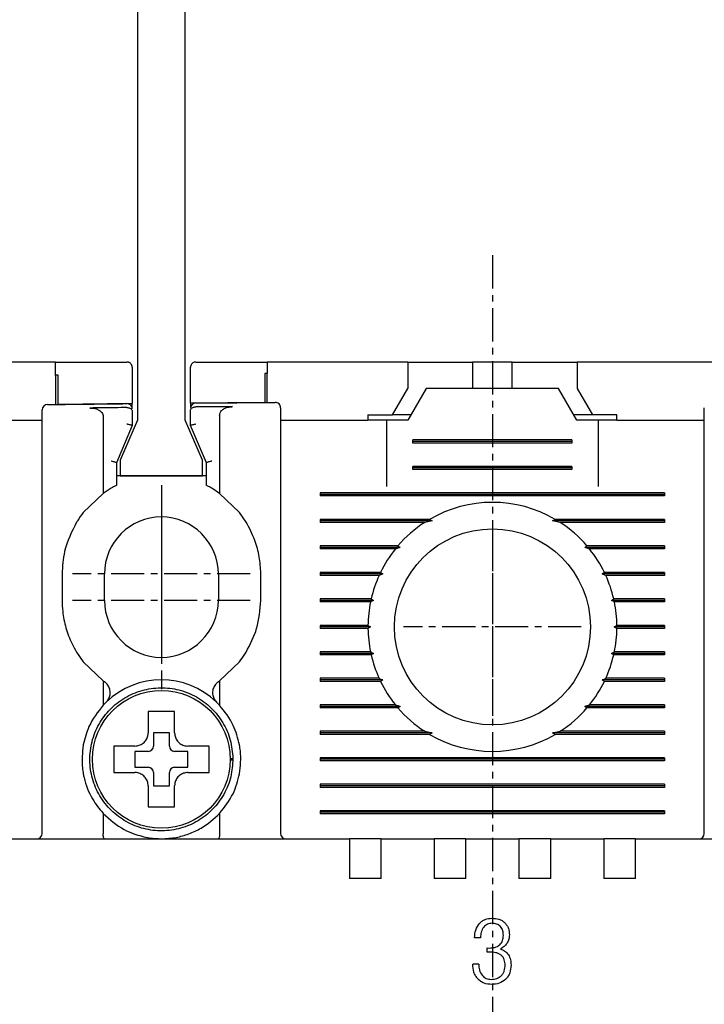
# Model space of a CAD drawing. Extents: x -28 to 1048, y -170 to 585.
# Tile 16 of 22: x 416 to 442, y 414 to 451. Entities that reach past the tile are written whole.
import ezdxf

# ---------------------------------------------------------------- set-up
doc = ezdxf.new("R2010")
doc.units = 0
doc.header["$MEASUREMENT"] = 0
doc.linetypes.add('CENTER', pattern=[2, 1.25, -0.25, 0.25, -0.25])
doc.layers.get('0').update_dxf_attribs({"linetype": 'CONTINUOUS'})
doc.layers.add('cen', color=1, linetype='CENTER')
doc.layers.add('di', color=3, linetype='CONTINUOUS')
doc.styles.add('KIM', font='ROMANS.shx', dxfattribs={"height": 5, "bigfont": 'GSG1.shx'})
doc.styles.get("Standard").update_dxf_attribs({"font": 'romans.shx', "height": 2, "bigfont": 'hgs.shx'})
doc.dimstyles.new('STANDARD$0', dxfattribs={"dimtxt": 5, "dimasz": 5, "dimexe": 1, "dimexo": 2, "dimgap": 2, "dimtad": 1, "dimdec": 4, "dimzin": 12, "dimdsep": 46, "dimtxsty": 'KIM', "dimcen": -1, "dimdle": 0.1, "dimadec": 0, "dimazin": 0, "dimtfac": 1, "dimtdec": 4, "dimtmove": 0, "dimatfit": 3, "dimfxl": 0, "dimtolj": 1, "dimtzin": 0, "dimarcsym": 0})

# ---------------------------------------------------------------- blocks, each defined once
blk = doc.blocks.new('*D186')
at = {"layer": 'di'}
for p, q in [((395.285, 438.009), (379.146, 438.009)), ((381.146, 435.209), (381.146, 342.309)), ((431.985, 339.509), (379.146, 339.509))]:
    blk.add_line(p, q, dxfattribs=at)
for points in [[(380.679, 435.209), (381.612, 435.209), (381.146, 438.009)], [(380.679, 342.309), (381.612, 342.309), (381.146, 339.509)]]:
    blk.add_solid(points, dxfattribs=at)
at = {"layer": 'di', "insert": (378.146, 389.109), "char_height": 2, "attachment_point": 5, "rotation": 90}
blk.add_mtext('\\A1;98.5', dxfattribs=at)
blk = doc.blocks.new('12323')
for p, q in [((3792.299, 1407.975), (3790.799, 1407.325)), ((3792.899, 1407.975), (3792.299, 1407.975)), ((3792.899, 1404.875), (3792.899, 1407.975)), ((3790.799, 1407.325), (3742.999, 1407.325)), ((3742.999, 1405.525), (3790.799, 1405.525)), ((3742.999, 1405.525), (3790.799, 1405.525)), ((3790.799, 1405.525), (3792.299, 1404.875)), ((3792.299, 1404.875), (3792.899, 1404.875))]:
    blk.add_line(p, q)
blk = doc.blocks.new('*D169')
at = {"layer": 'di'}
for p, q in [((417.785, 488.109), (379.146, 488.109)), ((381.146, 485.309), (381.146, 440.809)), ((395.285, 438.009), (379.146, 438.009))]:
    blk.add_line(p, q, dxfattribs=at)
for points in [[(380.679, 485.309), (381.612, 485.309), (381.146, 488.109)], [(380.679, 440.809), (381.612, 440.809), (381.146, 438.009)]]:
    blk.add_solid(points, dxfattribs=at)
at = {"layer": 'di', "insert": (378.146, 461.996), "char_height": 2, "attachment_point": 5, "rotation": 90}
blk.add_mtext('\\A1;48', dxfattribs=at)

msp = doc.modelspace()

# ---------------------------------------------------------------- linework, layer by layer
for p, q in [((417.485, 438.009), (412.185, 438.009)), ((417.485, 437.506), (417.485, 438.009)), ((425.485, 438.009), (425.485, 437.582)), ((430.785, 438.009), (425.485, 438.009)), ((430.785, 438.009), (430.785, 437.009)), ((430.785, 438.009), (432.735, 438.009)), ((432.735, 438.009), (433.235, 438.009)), ((433.235, 438.009), (433.235, 437.009)), ((434.735, 438.009), (433.235, 438.009)), ((434.735, 437.009), (434.735, 438.009)), ((434.735, 438.009), (435.235, 438.009)), ((435.235, 438.009), (437.185, 438.009)), ((437.185, 438.009), (437.185, 437.009)), ((442.485, 438.009), (437.185, 438.009)), ((420.385, 437.809), (420.385, 436.439)), ((422.585, 436.46), (422.585, 437.809)), ((425.385, 437.581), (425.385, 436.481)), ((425.485, 436.482), (425.485, 437.582)), ((417.485, 437.506), (417.485, 436.406)), ((417.585, 436.408), (417.585, 437.507)), ((430.207, 436.009), (430.785, 437.009)), ((431.485, 437.009), (430.792, 435.809)), ((436.485, 437.009), (431.485, 437.009)), ((437.177, 435.809), (436.485, 437.009)), ((437.185, 437.009), (437.762, 436.009)), ((420.385, 436.439), (417.585, 436.408)), ((420.385, 436.288), (420.385, 436.439)), ((425.385, 436.481), (422.585, 436.46)), ((422.585, 436.46), (422.585, 436.312)), ((420.185, 436.289), (420.183, 436.289)), ((420.385, 436.157), (420.385, 435.61)), ((422.585, 435.61), (422.585, 436.181)), ((422.785, 436.313), (422.783, 436.313)), ((413.685, 435.809), (416.985, 435.809)), ((419.285, 435.951), (419.285, 433.046)), ((423.685, 435.997), (423.685, 433.046)), ((425.985, 435.809), (429.285, 435.809)), ((429.285, 436.009), (429.285, 435.809)), ((429.285, 436.009), (430.207, 436.009)), ((429.985, 435.809), (429.285, 435.809)), ((429.985, 435.809), (429.985, 433.309)), ((430.792, 435.809), (429.985, 435.809)), ((430.907, 436.009), (430.207, 436.009)), ((437.762, 436.009), (437.062, 436.009)), ((437.985, 435.809), (437.177, 435.809)), ((438.685, 436.009), (437.762, 436.009)), ((437.985, 433.309), (437.985, 435.809)), ((438.685, 435.809), (437.985, 435.809)), ((438.685, 435.809), (438.685, 436.009)), ((438.685, 435.809), (441.985, 435.809)), ((416.985, 420.209), (416.985, 435.321)), ((420.385, 435.609), (419.785, 434.209)), ((420.385, 435.61), (420.385, 435.609)), ((422.585, 435.609), (422.585, 435.61)), ((423.185, 434.209), (422.585, 435.609)), ((425.985, 435.402), (425.985, 420.209)), ((441.985, 420.209), (441.985, 435.402)), ((430.985, 434.951), (430.985, 435.067)), ((436.985, 435.067), (430.985, 435.067)), ((436.985, 435.009), (430.985, 435.009)), ((436.985, 434.951), (430.985, 434.951)), ((436.985, 435.067), (436.985, 434.951)), ((419.785, 434.21), (419.785, 433.352)), ((419.785, 434.209), (419.785, 434.21)), ((423.185, 433.352), (423.185, 434.21)), ((423.185, 434.21), (423.185, 434.209)), ((430.985, 433.951), (430.985, 434.067)), ((436.985, 434.067), (430.985, 434.067)), ((436.985, 434.009), (430.985, 434.009)), ((436.985, 433.951), (430.985, 433.951)), ((436.985, 434.067), (436.985, 433.951)), ((423.185, 433.709), (419.785, 433.709)), ((419.585, 433.242), (419.285, 433.046)), ((423.685, 433.046), (423.385, 433.242)), ((419.285, 433.046), (418.535, 432.324)), ((424.435, 432.324), (423.685, 433.046)), ((427.485, 433.067), (427.485, 432.951)), ((440.485, 433.067), (427.485, 433.067)), ((440.485, 433.009), (427.485, 433.009)), ((440.485, 432.951), (427.485, 432.951)), ((440.485, 433.067), (440.485, 432.951)), ((424.685, 431.964), (424.435, 432.324)), ((431.613, 432.067), (427.485, 432.067)), ((427.485, 432.067), (427.485, 431.951)), ((431.713, 432.009), (427.485, 432.009)), ((431.713, 432.009), (431.426, 431.951)), ((431.613, 432.067), (431.713, 432.009)), ((436.256, 432.009), (436.356, 432.067)), ((436.544, 431.951), (436.256, 432.009)), ((440.485, 432.009), (436.256, 432.009)), ((440.485, 432.067), (436.356, 432.067)), ((440.485, 432.067), (440.485, 431.951)), ((431.426, 431.951), (427.485, 431.951)), ((440.485, 431.951), (436.544, 431.951)), ((430.415, 431.067), (427.485, 431.067)), ((427.485, 431.067), (427.485, 430.951)), ((430.497, 431.009), (427.485, 431.009)), ((430.319, 430.951), (427.485, 430.951)), ((440.485, 431.009), (437.472, 431.009)), ((440.485, 431.067), (437.554, 431.067)), ((440.485, 430.951), (437.65, 430.951)), ((440.485, 431.067), (440.485, 430.951)), ((431.585, 430.809), (431.585, 430.826)), ((436.384, 430.826), (436.385, 430.809)), ((417.735, 430.009), (417.735, 429.009)), ((419.335, 429.009), (419.335, 430.009)), ((423.635, 430.009), (423.635, 429.009)), ((425.235, 429.009), (425.235, 430.009)), ((429.759, 430.067), (427.485, 430.067)), ((427.485, 430.067), (427.485, 429.951)), ((429.842, 430.009), (427.485, 430.009)), ((429.705, 429.951), (427.485, 429.951)), ((440.485, 430.009), (438.127, 430.009)), ((440.485, 430.067), (438.21, 430.067)), ((440.485, 429.951), (438.264, 429.951)), ((440.485, 430.067), (440.485, 429.951)), ((429.405, 429.067), (427.485, 429.067)), ((427.485, 429.067), (427.485, 428.951)), ((429.495, 429.009), (427.485, 429.009)), ((429.495, 429.009), (429.38, 428.951)), ((429.405, 429.067), (429.495, 429.009)), ((438.475, 429.009), (438.564, 429.067)), ((440.485, 429.009), (438.475, 429.009)), ((438.589, 428.951), (438.475, 429.009)), ((440.485, 429.067), (438.564, 429.067)), ((440.485, 429.067), (440.485, 428.951)), ((429.38, 428.951), (427.485, 428.951)), ((440.485, 428.951), (438.589, 428.951)), ((429.285, 428.067), (427.485, 428.067)), ((427.485, 428.067), (427.485, 427.951)), ((429.385, 428.009), (427.485, 428.009)), ((429.285, 427.951), (427.485, 427.951)), ((429.285, 428.067), (429.385, 428.009)), ((429.385, 428.009), (429.285, 427.951)), ((438.585, 428.009), (438.684, 428.067)), ((438.684, 427.951), (438.585, 428.009)), ((440.485, 428.009), (438.585, 428.009)), ((440.485, 428.067), (438.684, 428.067)), ((440.485, 427.951), (438.684, 427.951)), ((440.485, 428.067), (440.485, 427.951)), ((418.285, 427.054), (418.535, 426.694)), ((429.38, 427.067), (427.485, 427.067)), ((427.485, 427.067), (427.485, 426.951)), ((429.495, 427.009), (427.485, 427.009)), ((429.405, 426.951), (427.485, 426.951)), ((429.38, 427.067), (429.495, 427.009)), ((429.495, 427.009), (429.405, 426.951)), ((438.475, 427.009), (438.589, 427.067)), ((440.485, 427.009), (438.475, 427.009)), ((438.564, 426.951), (438.475, 427.009)), ((440.485, 426.951), (438.564, 426.951)), ((440.485, 427.067), (438.589, 427.067)), ((440.485, 427.067), (440.485, 426.951)), ((418.535, 426.694), (419.285, 425.972)), ((423.685, 425.972), (424.435, 426.694)), ((429.705, 426.067), (427.485, 426.067)), ((427.485, 426.067), (427.485, 425.951)), ((440.485, 426.067), (438.264, 426.067)), ((440.485, 426.067), (440.485, 425.951)), ((419.285, 425.972), (419.285, 425.049)), ((419.285, 425.972), (419.337, 425.935)), ((423.632, 425.935), (423.685, 425.972)), ((423.685, 425.972), (423.685, 425.049)), ((429.842, 426.009), (427.485, 426.009)), ((429.759, 425.951), (427.485, 425.951)), ((440.485, 426.009), (438.127, 426.009)), ((440.485, 425.951), (438.21, 425.951)), ((419.399, 425.165), (419.285, 425.049)), ((423.685, 425.049), (423.57, 425.165)), ((430.319, 425.067), (427.485, 425.067)), ((427.485, 425.067), (427.485, 424.951)), ((430.497, 425.009), (427.485, 425.009)), ((430.415, 424.951), (427.485, 424.951)), ((431.584, 425.193), (431.585, 425.209)), ((436.385, 425.209), (436.385, 425.193)), ((440.485, 425.009), (437.472, 425.009)), ((440.485, 424.951), (437.554, 424.951)), ((440.485, 425.067), (437.65, 425.067)), ((440.485, 425.067), (440.485, 424.951)), ((421.785, 424.009), (421.185, 424.009)), ((421.185, 424.009), (421.185, 423.509)), ((421.785, 423.509), (421.785, 424.009)), ((431.426, 424.067), (427.485, 424.067)), ((427.485, 424.067), (427.485, 423.951)), ((431.713, 424.009), (427.485, 424.009)), ((431.613, 423.951), (427.485, 423.951)), ((431.426, 424.067), (431.713, 424.009)), ((431.713, 424.009), (431.613, 423.951)), ((436.256, 424.009), (436.544, 424.067)), ((436.356, 423.951), (436.256, 424.009)), ((440.485, 424.009), (436.256, 424.009)), ((440.485, 423.951), (436.356, 423.951)), ((440.485, 424.067), (436.544, 424.067)), ((440.485, 424.067), (440.485, 423.951)), ((419.915, 423.509), (419.685, 423.509)), ((420.985, 423.309), (420.485, 423.309)), ((420.485, 423.309), (420.485, 422.709)), ((422.485, 423.309), (421.985, 423.309)), ((422.485, 422.709), (422.485, 423.309)), ((427.485, 423.067), (427.485, 422.951)), ((440.485, 423.067), (427.485, 423.067)), ((440.485, 423.067), (440.485, 422.951)), ((420.485, 422.709), (420.985, 422.709)), ((421.985, 422.709), (422.485, 422.709)), ((424.084, 423.043), (424.185, 423.043)), ((424.185, 422.975), (424.084, 422.975)), ((424.185, 423.043), (424.185, 422.975)), ((440.485, 423.009), (427.485, 423.009)), ((440.485, 422.951), (427.485, 422.951)), ((421.185, 422.509), (421.185, 422.009)), ((421.785, 422.009), (421.785, 422.509)), ((421.185, 422.009), (421.785, 422.009)), ((427.485, 422.067), (427.485, 421.951)), ((440.485, 422.067), (427.485, 422.067)), ((440.485, 422.009), (427.485, 422.009)), ((440.485, 421.951), (427.485, 421.951)), ((440.485, 422.067), (440.485, 421.951)), ((420.985, 421.439), (420.985, 421.209)), ((419.285, 420.969), (419.285, 420.195)), ((423.685, 420.969), (423.685, 420.195)), ((427.485, 421.067), (427.485, 420.951)), ((440.485, 421.067), (427.485, 421.067)), ((440.485, 421.009), (427.485, 421.009)), ((440.485, 420.951), (427.485, 420.951)), ((440.485, 421.067), (440.485, 420.951)), ((419.285, 420.195), (419.285, 420.193)), ((423.684, 420.193), (423.685, 420.195)), ((414.385, 420.009), (428.585, 420.009)), ((428.585, 420.009), (428.585, 419.317)), ((429.785, 420.009), (428.585, 420.009)), ((429.785, 420.009), (431.785, 420.009)), ((429.785, 419.317), (429.785, 420.009)), ((431.785, 420.009), (431.785, 419.317)), ((432.985, 420.009), (431.785, 420.009)), ((432.985, 420.009), (434.985, 420.009)), ((432.985, 419.317), (432.985, 420.009)), ((434.985, 420.009), (434.985, 419.317)), ((436.185, 420.009), (434.985, 420.009)), ((436.185, 420.009), (438.185, 420.009)), ((436.185, 419.317), (436.185, 420.009)), ((438.185, 420.009), (438.185, 419.317)), ((439.385, 420.009), (438.185, 420.009)), ((439.385, 420.009), (453.585, 420.009)), ((439.385, 419.317), (439.385, 420.009)), ((428.585, 419.317), (428.585, 418.509)), ((429.785, 418.509), (429.785, 419.317)), ((431.785, 419.317), (431.785, 418.509)), ((432.985, 418.509), (432.985, 419.317)), ((434.985, 419.317), (434.985, 418.509)), ((436.185, 418.509), (436.185, 419.317)), ((438.185, 419.317), (438.185, 418.509)), ((439.385, 418.509), (439.385, 419.317)), ((429.785, 418.509), (428.585, 418.509)), ((432.985, 418.509), (431.785, 418.509)), ((436.185, 418.509), (434.985, 418.509)), ((439.385, 418.509), (438.185, 418.509)), ((433.533, 416.272), (433.309, 416.272)), ((433.79, 415.727), (433.79, 415.887)), ((433.79, 415.887), (433.873, 415.884)), ((433.894, 415.73), (433.79, 415.727)), ((433.469, 415.278), (433.245, 415.278))]:
    msp.add_line(p, q)
at = {"flags": 128}
for points in [[(425.485, 437.582), (425.472, 437.582), (425.46, 437.582), (425.447, 437.582), (425.435, 437.581), (425.422, 437.581), (425.41, 437.581), (425.397, 437.581), (425.385, 437.581)], [(417.585, 437.507), (417.572, 437.507), (417.56, 437.507), (417.547, 437.507), (417.535, 437.507), (417.522, 437.507), (417.51, 437.507), (417.497, 437.506), (417.485, 437.506)], [(430.415, 431.067), (430.457, 431.037), (430.497, 431.009)], [(437.472, 431.009), (437.512, 431.037), (437.554, 431.067)], [(429.759, 430.067), (429.825, 430.021), (429.842, 430.009)], [(438.21, 425.951), (438.144, 425.997), (438.127, 426.009)], [(430.497, 425.009), (430.457, 424.981), (430.415, 424.951)], [(437.554, 424.951), (437.512, 424.981), (437.472, 425.009)]]:
    msp.add_lwpolyline(points, dxfattribs=at)
for centre, radius in [((433.985, 428.009), 3.7), ((421.485, 423.009), 2.6)]:
    msp.add_circle(centre, radius)
for centre, radius, start, end in [((420.185, 436.237), 0.2, 0, 90.5967), ((422.785, 436.262), 0.2, 90.4843, 180), ((425.785, 436.284), 0.2, 0, 90.3546), ((417.185, 436.203), 0.2, 90.7265, 180), ((433.985, 428.009), 4.7, 59.6946, 120.3054), ((421.485, 430.009), 2.15, 0, 180), ((433.985, 428.009), 4.7, 122.9885, 139.4145), ((433.985, 428.009), 4.7, 40.5855, 57.0115), ((433.985, 428.009), 4.7, 141.2434, 154.0354), ((433.985, 428.009), 4.7, 25.9646, 38.7566), ((433.985, 428.009), 4.7, 155.591, 166.9942), ((433.985, 428.009), 4.7, 13.0058, 24.409), ((421.485, 429.009), 2.15, 180, 0), ((433.985, 428.009), 4.7, 168.4349, 179.2962), ((433.985, 428.009), 4.7, 0.7038, 11.5651), ((433.985, 428.009), 4.7, 180.7038, 191.5651), ((433.985, 428.009), 4.7, 348.4349, 359.2962), ((433.985, 428.009), 4.7, 193.0058, 204.409), ((433.985, 428.009), 4.7, 335.591, 346.9942), ((421.485, 423.009), 3, 45.9514, 134.0486), ((433.985, 428.009), 4.7, 205.9646, 218.7566), ((433.985, 428.009), 4.7, 321.2434, 334.0354), ((433.985, 428.009), 4.7, 220.5855, 237.0115), ((433.985, 428.009), 4.7, 302.9885, 319.4145), ((433.985, 428.009), 4.7, 239.6946, 300.3054), ((420.985, 423.509), 0.2, 270, 0), ((421.985, 423.509), 0.2, 180, 270), ((420.985, 422.509), 0.2, 0, 90), ((421.985, 422.509), 0.2, 90, 180), ((416.785, 420.209), 0.2, 270, 0), ((426.185, 420.209), 0.2, 180, 270), ((441.785, 420.209), 0.2, 270, 0)]:
    msp.add_arc(centre, radius, start, end)
for points, knots in [([(417.485, 438.009), (418.207, 438.009), (419.107, 438.009), (420.007, 438.009), (420.185, 438.009)], [0, 0, 0, 0, 0.8028, 1, 1, 1, 1]), ([(420.385, 437.809), (420.377, 437.856), (420.368, 437.913), (420.302, 437.973), (420.265, 437.994), (420.226, 438.006), (420.201, 438.009), (420.187, 438.009), (420.185, 438.009)], [0, 0, 0, 0, 0.587836, 0.718658, 0.85022, 0.923032, 0.985094, 1, 1, 1, 1]), ([(422.785, 438.009), (422.774, 438.008), (422.75, 438.007), (422.71, 437.996), (422.661, 437.971), (422.599, 437.907), (422.59, 437.849), (422.585, 437.809)], [0, 0, 0, 0, 0.061739, 0.137419, 0.257142, 0.490086, 1, 1, 1, 1]), ([(422.785, 438.009), (423.441, 438.009), (424.341, 438.009), (425.241, 438.009), (425.485, 438.009)], [0, 0, 0, 0, 0.72924, 1, 1, 1, 1]), ([(417.182, 436.403), (417.355, 436.405), (418.355, 436.417), (419.355, 436.428), (420.182, 436.437)], [0, 0, 0, 0, 0.172619, 1, 1, 1, 1]), ([(422.783, 436.462), (423.611, 436.468), (424.611, 436.476), (425.611, 436.483), (425.783, 436.484)], [0, 0, 0, 0, 0.827826, 1, 1, 1, 1]), ([(416.985, 435.321), (416.985, 435.355), (416.985, 435.499), (416.985, 435.743), (416.985, 435.997), (416.985, 436.169), (416.985, 436.191), (416.985, 436.203)], [0, 0, 0, 0, 0.071057, 0.303312, 0.535548, 0.767774, 1, 1, 1, 1]), ([(420.183, 436.289), (419.883, 436.285), (419.418, 436.28), (418.952, 436.275), (418.786, 436.273)], [0, 0, 0, 0, 0.642874, 1, 1, 1, 1]), ([(418.786, 436.273), (418.871, 436.268), (419.001, 436.259), (419.152, 436.185), (419.234, 436.11), (419.278, 436.029), (419.282, 435.976), (419.285, 435.951)], [0, 0, 0, 0, 0.385084, 0.589605, 0.754624, 0.88612, 1, 1, 1, 1]), ([(420.185, 436.289), (420.205, 436.287), (420.246, 436.285), (420.302, 436.267), (420.347, 436.239), (420.377, 436.202), (420.384, 436.173), (420.385, 436.157), (420.385, 436.157)], [0, 0, 0, 0, 0.183846, 0.367405, 0.558587, 0.769689, 0.990928, 1, 1, 1, 1]), ([(422.585, 436.181), (422.585, 436.182), (422.585, 436.197), (422.592, 436.226), (422.621, 436.263), (422.666, 436.291), (422.721, 436.309), (422.762, 436.312), (422.783, 436.313)], [0, 0, 0, 0, 0.0091092, 0.2257777, 0.4383164, 0.6306707, 0.8151876, 1, 1, 1, 1]), ([(424.176, 436.324), (424.012, 436.323), (423.548, 436.319), (423.085, 436.316), (422.785, 436.313)], [0, 0, 0, 0, 0.353116, 1, 1, 1, 1]), ([(423.685, 435.997), (423.688, 436.03), (423.696, 436.095), (423.758, 436.184), (423.869, 436.266), (424.017, 436.315), (424.127, 436.321), (424.176, 436.324)], [0, 0, 0, 0, 0.1494898, 0.2985557, 0.4901557, 0.7768094, 1, 1, 1, 1]), ([(425.985, 436.284), (425.985, 436.283), (425.985, 436.278), (425.985, 436.205), (425.985, 436.01), (425.985, 435.733), (425.985, 435.513), (425.985, 435.402)], [0, 0, 0, 0, 0.070864, 0.303143, 0.535428, 0.767714, 1, 1, 1, 1]), ([(441.985, 435.402), (441.985, 435.436), (441.985, 435.58), (441.985, 435.824), (441.985, 436.078), (441.985, 436.25), (441.985, 436.273), (441.985, 436.284)], [0, 0, 0, 0, 0.070888, 0.30317, 0.535449, 0.767724, 1, 1, 1, 1]), ([(420.185, 435.674), (420.186, 435.674), (420.202, 435.67), (420.24, 435.662), (420.295, 435.648), (420.345, 435.633), (420.378, 435.619), (420.382, 435.613), (420.385, 435.61)], [0, 0, 0, 0, 0.014306, 0.155256, 0.370396, 0.58149, 0.790712, 1, 1, 1, 1]), ([(422.585, 435.61), (422.587, 435.613), (422.591, 435.619), (422.624, 435.633), (422.674, 435.648), (422.729, 435.662), (422.767, 435.67), (422.783, 435.674), (422.785, 435.674)], [0, 0, 0, 0, 0.209288, 0.41851, 0.629604, 0.844744, 0.985694, 1, 1, 1, 1]), ([(419.585, 434.273), (419.586, 434.273), (419.602, 434.27), (419.64, 434.261), (419.695, 434.247), (419.745, 434.232), (419.778, 434.219), (419.782, 434.213), (419.785, 434.21)], [0, 0, 0, 0, 0.0143033, 0.1552665, 0.3704072, 0.5814984, 0.7907165, 1, 1, 1, 1]), ([(423.185, 434.21), (423.187, 434.213), (423.191, 434.219), (423.224, 434.232), (423.274, 434.247), (423.329, 434.261), (423.367, 434.27), (423.383, 434.273), (423.385, 434.273)], [0, 0, 0, 0, 0.2092835, 0.4185016, 0.6295928, 0.8447335, 0.9856967, 1, 1, 1, 1]), ([(419.785, 433.352), (419.782, 433.351), (419.778, 433.348), (419.748, 433.333), (419.702, 433.308), (419.645, 433.277), (419.604, 433.253), (419.585, 433.242)], [0, 0, 0, 0, 0.188954, 0.377385, 0.579407, 0.805366, 1, 1, 1, 1]), ([(423.385, 433.242), (423.355, 433.259), (423.3, 433.291), (423.233, 433.326), (423.192, 433.348), (423.187, 433.35), (423.185, 433.352)], [0, 0, 0, 0, 0.297961, 0.559955, 0.798942, 1, 1, 1, 1]), ([(418.535, 432.324), (418.459, 432.223), (418.373, 432.108), (418.294, 431.98), (418.285, 431.964)], [0, 0, 0, 0, 0.873396, 1, 1, 1, 1]), ([(418.285, 431.964), (418.102, 431.602), (417.791, 430.983), (417.751, 430.295), (417.735, 430.009)], [0, 0, 0, 0, 0.585065, 1, 1, 1, 1]), ([(425.235, 430.009), (425.235, 430.016), (425.234, 430.232), (425.194, 430.663), (425.026, 431.324), (424.805, 431.739), (424.685, 431.964)], [0, 0, 0, 0, 0.010804, 0.31547, 0.628954, 1, 1, 1, 1]), ([(430.497, 431.009), (430.48, 431.003), (430.42, 430.984), (430.361, 430.965), (430.319, 430.951)], [0, 0, 0, 0, 0.296332, 1, 1, 1, 1]), ([(437.65, 430.951), (437.608, 430.965), (437.549, 430.984), (437.489, 431.003), (437.472, 431.009)], [0, 0, 0, 0, 0.7036676, 1, 1, 1, 1]), ([(429.842, 430.009), (429.839, 430.008), (429.793, 429.988), (429.747, 429.969), (429.705, 429.951)], [0, 0, 0, 0, 0.076336, 1, 1, 1, 1]), ([(438.127, 430.009), (438.133, 430.013), (438.16, 430.032), (438.188, 430.051), (438.21, 430.067)], [0, 0, 0, 0, 0.205241, 1, 1, 1, 1]), ([(438.264, 429.951), (438.222, 429.969), (438.177, 429.988), (438.13, 430.008), (438.127, 430.009)], [0, 0, 0, 0, 0.923664, 1, 1, 1, 1]), ([(417.735, 429.009), (417.739, 428.869), (417.751, 428.521), (417.866, 427.967), (418.057, 427.452), (418.224, 427.16), (418.285, 427.054)], [0, 0, 0, 0, 0.203769, 0.508656, 0.822416, 1, 1, 1, 1]), ([(424.685, 427.054), (424.837, 427.347), (425.158, 427.959), (425.208, 428.649), (425.235, 429.009)], [0, 0, 0, 0, 0.477673, 1, 1, 1, 1]), ([(424.435, 426.694), (424.503, 426.785), (424.591, 426.902), (424.668, 427.027), (424.685, 427.054)], [0, 0, 0, 0, 0.784311, 1, 1, 1, 1]), ([(429.705, 426.067), (429.747, 426.049), (429.792, 426.03), (429.838, 426.011), (429.842, 426.009)], [0, 0, 0, 0, 0.922331, 1, 1, 1, 1]), ([(438.127, 426.009), (438.131, 426.011), (438.177, 426.03), (438.222, 426.049), (438.264, 426.067)], [0, 0, 0, 0, 0.077669, 1, 1, 1, 1]), ([(424.185, 423.043), (424.164, 423.277), (424.122, 423.749), (423.83, 424.404), (423.392, 424.964), (422.82, 425.391), (422.158, 425.656), (421.45, 425.74), (420.744, 425.638), (420.089, 425.357), (419.529, 424.916), (419.102, 424.345), (418.837, 423.683), (418.754, 422.975), (418.855, 422.269), (419.136, 421.614), (419.578, 421.054), (420.149, 420.627), (420.811, 420.362), (421.519, 420.278), (422.225, 420.38), (422.88, 420.661), (423.44, 421.102), (423.865, 421.673), (424.14, 422.336), (424.17, 422.809), (424.185, 423.043)], [0, 0, 0, 0, 0.041425, 0.083575, 0.125, 0.166425, 0.208575, 0.25, 0.291425, 0.333575, 0.375, 0.416425, 0.458575, 0.5, 0.541425, 0.583575, 0.625, 0.666425, 0.708575, 0.75, 0.791425, 0.833575, 0.875, 0.916425, 0.958575, 1, 1, 1, 1]), ([(419.399, 425.165), (419.405, 425.172), (419.451, 425.218), (419.518, 425.322), (419.559, 425.487), (419.543, 425.658), (419.471, 425.814), (419.388, 425.899), (419.34, 425.933), (419.337, 425.935)], [0, 0, 0, 0, 0.0309238, 0.2218646, 0.4133982, 0.6055558, 0.7978709, 0.9897938, 1, 1, 1, 1]), ([(423.632, 425.935), (423.604, 425.912), (423.532, 425.855), (423.451, 425.728), (423.41, 425.562), (423.426, 425.391), (423.488, 425.255), (423.548, 425.19), (423.57, 425.165)], [0, 0, 0, 0, 0.121181, 0.312049, 0.503528, 0.695618, 0.887824, 1, 1, 1, 1]), ([(429.842, 426.009), (429.836, 426.005), (429.809, 425.986), (429.781, 425.967), (429.759, 425.951)], [0, 0, 0, 0, 0.206513, 1, 1, 1, 1]), ([(419.285, 425.049), (419.083, 424.795), (418.739, 424.36), (418.595, 423.791), (418.535, 423.554)], [0, 0, 0, 0, 0.583241, 1, 1, 1, 1]), ([(424.435, 423.554), (424.369, 423.808), (424.222, 424.376), (423.876, 424.809), (423.685, 425.049)], [0, 0, 0, 0, 0.445861, 1, 1, 1, 1]), ([(430.319, 425.067), (430.361, 425.053), (430.42, 425.034), (430.48, 425.015), (430.497, 425.009)], [0, 0, 0, 0, 0.702611, 1, 1, 1, 1]), ([(437.472, 425.009), (437.489, 425.015), (437.549, 425.034), (437.608, 425.053), (437.65, 425.067)], [0, 0, 0, 0, 0.297389, 1, 1, 1, 1]), ([(420.985, 424.809), (420.985, 424.766), (420.985, 424.69), (420.985, 424.612), (420.985, 424.579)], [0, 0, 0, 0, 0.571794, 1, 1, 1, 1]), ([(420.985, 424.579), (420.985, 424.413), (420.985, 424.223), (420.985, 424.034), (420.985, 424.009)], [0, 0, 0, 0, 0.871112, 1, 1, 1, 1]), ([(421.985, 424.579), (421.985, 424.612), (421.985, 424.69), (421.985, 424.766), (421.985, 424.809)], [0, 0, 0, 0, 0.428206, 1, 1, 1, 1]), ([(421.985, 424.009), (421.985, 424.034), (421.985, 424.223), (421.985, 424.413), (421.985, 424.579)], [0, 0, 0, 0, 0.128888, 1, 1, 1, 1]), ([(420.485, 423.509), (420.541, 423.515), (420.653, 423.526), (420.803, 423.612), (420.916, 423.738), (420.976, 423.879), (420.982, 423.972), (420.985, 424.009)], [0, 0, 0, 0, 0.214612, 0.429239, 0.643513, 0.857576, 1, 1, 1, 1]), ([(421.985, 424.009), (421.99, 423.953), (422.001, 423.841), (422.087, 423.691), (422.214, 423.578), (422.354, 423.518), (422.447, 423.511), (422.485, 423.509)], [0, 0, 0, 0, 0.214612, 0.429239, 0.643513, 0.857576, 1, 1, 1, 1]), ([(418.535, 423.554), (418.502, 423.26), (418.463, 422.896), (418.523, 422.533), (418.535, 422.464)], [0, 0, 0, 0, 0.807198, 1, 1, 1, 1]), ([(420.485, 423.509), (420.46, 423.509), (420.27, 423.509), (420.08, 423.509), (419.915, 423.509)], [0, 0, 0, 0, 0.128888, 1, 1, 1, 1]), ([(423.054, 423.509), (422.889, 423.509), (422.699, 423.509), (422.509, 423.509), (422.485, 423.509)], [0, 0, 0, 0, 0.871112, 1, 1, 1, 1]), ([(423.285, 423.509), (423.241, 423.509), (423.165, 423.509), (423.088, 423.509), (423.054, 423.509)], [0, 0, 0, 0, 0.571794, 1, 1, 1, 1]), ([(424.435, 422.464), (424.466, 422.752), (424.506, 423.121), (424.447, 423.478), (424.435, 423.554)], [0, 0, 0, 0, 0.78462, 1, 1, 1, 1]), ([(418.535, 422.464), (418.544, 422.414), (418.612, 422.081), (418.825, 421.534), (419.143, 421.143), (419.285, 420.969)], [0, 0, 0, 0, 0.087364, 0.593572, 1, 1, 1, 1]), ([(419.685, 422.509), (419.738, 422.509), (419.814, 422.509), (419.892, 422.509), (419.915, 422.509)], [0, 0, 0, 0, 0.70684, 1, 1, 1, 1]), ([(419.915, 422.509), (420.08, 422.509), (420.27, 422.509), (420.46, 422.509), (420.485, 422.509)], [0, 0, 0, 0, 0.871112, 1, 1, 1, 1]), ([(420.985, 422.009), (420.979, 422.065), (420.968, 422.178), (420.882, 422.327), (420.755, 422.44), (420.615, 422.5), (420.522, 422.507), (420.485, 422.509)], [0, 0, 0, 0, 0.214612, 0.429239, 0.643513, 0.857576, 1, 1, 1, 1]), ([(422.485, 422.509), (422.428, 422.504), (422.316, 422.492), (422.166, 422.406), (422.053, 422.28), (421.993, 422.139), (421.987, 422.046), (421.985, 422.009)], [0, 0, 0, 0, 0.2146123, 0.4292387, 0.6435135, 0.8575757, 1, 1, 1, 1]), ([(422.485, 422.509), (422.509, 422.509), (422.699, 422.509), (422.889, 422.509), (423.054, 422.509)], [0, 0, 0, 0, 0.128888, 1, 1, 1, 1]), ([(423.054, 422.509), (423.088, 422.509), (423.165, 422.509), (423.241, 422.509), (423.285, 422.509)], [0, 0, 0, 0, 0.428206, 1, 1, 1, 1]), ([(423.685, 420.969), (423.872, 421.205), (424.222, 421.642), (424.367, 422.204), (424.435, 422.464)], [0, 0, 0, 0, 0.538099, 1, 1, 1, 1]), ([(420.985, 422.009), (420.985, 421.985), (420.985, 421.795), (420.985, 421.605), (420.985, 421.439)], [0, 0, 0, 0, 0.128888, 1, 1, 1, 1]), ([(421.985, 421.439), (421.985, 421.605), (421.985, 421.795), (421.985, 421.985), (421.985, 422.009)], [0, 0, 0, 0, 0.871112, 1, 1, 1, 1]), ([(421.985, 421.209), (421.985, 421.263), (421.985, 421.339), (421.985, 421.416), (421.985, 421.439)], [0, 0, 0, 0, 0.70684, 1, 1, 1, 1]), ([(419.285, 420.969), (419.536, 420.741), (419.888, 420.421), (420.325, 420.244), (420.45, 420.193)], [0, 0, 0, 0, 0.7139442, 1, 1, 1, 1]), ([(422.519, 420.193), (422.678, 420.259), (423.114, 420.442), (423.463, 420.764), (423.685, 420.969)], [0, 0, 0, 0, 0.364329, 1, 1, 1, 1]), ([(419.338, 420.009), (419.338, 420.009), (419.335, 420.009), (419.326, 420.012), (419.312, 420.03), (419.298, 420.072), (419.288, 420.128), (419.286, 420.171), (419.285, 420.193)], [0, 0, 0, 0, 0.013213, 0.11534, 0.344004, 0.565228, 0.782542, 1, 1, 1, 1]), ([(420.45, 420.193), (420.645, 420.133), (420.982, 420.028), (421.335, 420.015), (421.485, 420.009)], [0, 0, 0, 0, 0.575576, 1, 1, 1, 1]), ([(421.485, 420.009), (421.672, 420.018), (422.025, 420.035), (422.361, 420.142), (422.519, 420.193)], [0, 0, 0, 0, 0.532004, 1, 1, 1, 1]), ([(423.684, 420.193), (423.683, 420.171), (423.681, 420.128), (423.671, 420.072), (423.657, 420.03), (423.643, 420.012), (423.634, 420.009), (423.631, 420.009), (423.631, 420.009)], [0, 0, 0, 0, 0.217458, 0.4347722, 0.6559961, 0.8846605, 0.9867868, 1, 1, 1, 1]), ([(433.309, 416.272), (433.316, 416.372), (433.331, 416.57), (433.443, 416.734), (433.499, 416.816)], [0, 0, 0, 0, 0.5024852, 1, 1, 1, 1]), ([(433.499, 416.816), (433.531, 416.847), (433.593, 416.907), (433.749, 416.99), (433.88, 417.002), (433.967, 417.009)], [0, 0, 0, 0, 0.251597, 0.501735, 1, 1, 1, 1]), ([(433.969, 416.817), (433.91, 416.811), (433.82, 416.803), (433.715, 416.742), (433.674, 416.698), (433.654, 416.676)], [0, 0, 0, 0, 0.499036, 0.748555, 1, 1, 1, 1]), ([(433.967, 417.009), (434.057, 417.003), (434.19, 416.994), (434.356, 416.923), (434.423, 416.865), (434.457, 416.836)], [0, 0, 0, 0, 0.500587, 0.749874, 1, 1, 1, 1]), ([(434.288, 416.692), (434.266, 416.712), (434.224, 416.751), (434.118, 416.806), (434.029, 416.813), (433.969, 416.817)], [0, 0, 0, 0, 0.249903, 0.499161, 1, 1, 1, 1]), ([(434.457, 416.836), (434.484, 416.805), (434.537, 416.741), (434.609, 416.588), (434.617, 416.462), (434.623, 416.378)], [0, 0, 0, 0, 0.249365, 0.498292, 1, 1, 1, 1]), ([(433.654, 416.676), (433.617, 416.614), (433.543, 416.49), (433.537, 416.345), (433.533, 416.272)], [0, 0, 0, 0, 0.496748, 1, 1, 1, 1]), ([(434.258, 416.005), (434.281, 416.029), (434.326, 416.077), (434.386, 416.195), (434.394, 416.294), (434.399, 416.36)], [0, 0, 0, 0, 0.25034, 0.499812, 1, 1, 1, 1]), ([(434.399, 416.36), (434.395, 416.42), (434.389, 416.51), (434.343, 416.621), (434.306, 416.668), (434.288, 416.692)], [0, 0, 0, 0, 0.500511, 0.749901, 1, 1, 1, 1]), ([(434.623, 416.378), (434.62, 416.322), (434.614, 416.21), (434.561, 416.112), (434.535, 416.063)], [0, 0, 0, 0, 0.50203, 1, 1, 1, 1]), ([(433.873, 415.884), (433.942, 415.888), (434.046, 415.894), (434.176, 415.942), (434.231, 415.984), (434.258, 416.005)], [0, 0, 0, 0, 0.500518, 0.750129, 1, 1, 1, 1]), ([(434.535, 416.063), (434.5, 416.018), (434.431, 415.93), (434.333, 415.874), (434.285, 415.846)], [0, 0, 0, 0, 0.500746, 1, 1, 1, 1]), ([(434.317, 415.61), (434.287, 415.631), (434.225, 415.674), (434.082, 415.721), (433.97, 415.727), (433.894, 415.73)], [0, 0, 0, 0, 0.2486725, 0.4977245, 1, 1, 1, 1]), ([(434.285, 415.846), (434.345, 415.824), (434.466, 415.78), (434.548, 415.681), (434.589, 415.632)], [0, 0, 0, 0, 0.500523, 1, 1, 1, 1]), ([(434.589, 415.632), (434.62, 415.569), (434.68, 415.444), (434.685, 415.305), (434.687, 415.235)], [0, 0, 0, 0, 0.5003916, 1, 1, 1, 1]), ([(433.436, 414.715), (433.405, 414.755), (433.342, 414.834), (433.26, 415.022), (433.251, 415.176), (433.245, 415.278)], [0, 0, 0, 0, 0.248919, 0.497544, 1, 1, 1, 1]), ([(433.469, 415.278), (433.472, 415.202), (433.478, 415.05), (433.556, 414.919), (433.595, 414.854)], [0, 0, 0, 0, 0.502132, 1, 1, 1, 1]), ([(434.463, 415.238), (434.458, 415.307), (434.451, 415.411), (434.391, 415.537), (434.342, 415.586), (434.317, 415.61)], [0, 0, 0, 0, 0.50017, 0.749372, 1, 1, 1, 1]), ([(434.322, 414.845), (434.346, 414.872), (434.392, 414.926), (434.451, 415.058), (434.458, 415.166), (434.463, 415.238)], [0, 0, 0, 0, 0.2497976, 0.4989797, 1, 1, 1, 1]), ([(434.687, 415.235), (434.679, 415.138), (434.668, 414.992), (434.582, 414.815), (434.518, 414.742), (434.486, 414.706)], [0, 0, 0, 0, 0.49928, 0.748692, 1, 1, 1, 1]), ([(433.952, 414.509), (433.857, 414.517), (433.713, 414.529), (433.541, 414.617), (433.471, 414.682), (433.436, 414.715)], [0, 0, 0, 0, 0.499478, 0.748989, 1, 1, 1, 1]), ([(433.595, 414.854), (433.618, 414.83), (433.663, 414.783), (433.776, 414.716), (433.875, 414.707), (433.94, 414.701)], [0, 0, 0, 0, 0.250679, 0.500116, 1, 1, 1, 1]), ([(433.94, 414.701), (434.01, 414.707), (434.116, 414.715), (434.244, 414.775), (434.296, 414.821), (434.322, 414.845)], [0, 0, 0, 0, 0.499525, 0.748942, 1, 1, 1, 1]), ([(434.486, 414.706), (434.407, 414.646), (434.249, 414.527), (434.051, 414.515), (433.952, 414.509)], [0, 0, 0, 0, 0.498842, 1, 1, 1, 1])]:
    msp.add_open_spline(points, degree=3, knots=knots)
for points in [[(421.985, 424.809), (421.818, 424.809), (421.485, 424.809), (421.151, 424.809), (420.985, 424.809)], [(419.685, 423.509), (419.685, 423.342), (419.685, 423.009), (419.685, 422.676), (419.685, 422.509)], [(423.285, 422.509), (423.285, 422.676), (423.285, 423.009), (423.285, 423.342), (423.285, 423.509)], [(420.985, 421.209), (421.151, 421.209), (421.485, 421.209), (421.818, 421.209), (421.985, 421.209)]]:
    msp.add_open_spline(points, degree=3)
at = {"layer": 'cen'}
for p, q in [((433.985, 442.039), (433.985, 337.03)), ((421.485, 433.364), (421.485, 426.654)), ((421.485, 432.364), (421.485, 425.654)), ((433.985, 431.364), (433.985, 424.654)), ((424.839, 430.009), (418.13, 430.009)), ((424.839, 429.009), (418.13, 429.009)), ((437.339, 428.009), (430.63, 428.009))]:
    msp.add_line(p, q, dxfattribs=at)

# ---------------------------------------------------------------- block references
at = {"layer": 'di', "rotation": 270}
msp.add_blockref('12323', (-984.941, 4226.608), dxfattribs=at)

# ---------------------------------------------------------------- dimensions: what is measured, and where the dimension line sits
at = {"layer": 'di'}
dim = msp.add_linear_dim(base=(381.146, 438.009), p1=(419.785, 488.109), p2=(397.285, 438.009), angle=90, text='48', dimstyle='STANDARD$0', override={"dimtxt": 3, "dimasz": 2.8, "dimexe": 2, "dimdec": 2, "dimzin": 8, "dimtxsty": 'Standard', "dimcen": 0, "dimclrd": 256, "dimclre": 256, "dimclrt": 256, "dimadec": 2, "dimazin": 2, "dimtfac": 0.6, "dimtdec": 2, "dimtzin": 8, "dimlwd": 65535, "dimlwe": 65535, "dimarcsym": 1}, dxfattribs=at)
dim.commit()
dim.dimension.update_dxf_attribs({"geometry": '*D169', "text_midpoint": (381.146, 461.996), "dimtype": 160})
dim = msp.add_linear_dim(base=(381.146, 339.509), p1=(397.285, 438.009), p2=(433.985, 339.509), angle=90, dimstyle='STANDARD$0', override={"dimtxt": 3, "dimasz": 2.8, "dimexe": 2, "dimdec": 2, "dimzin": 8, "dimtxsty": 'Standard', "dimcen": 0, "dimclrd": 256, "dimclre": 256, "dimclrt": 256, "dimadec": 2, "dimazin": 2, "dimtfac": 0.6, "dimtdec": 2, "dimtzin": 8, "dimlwd": 65535, "dimlwe": 65535, "dimarcsym": 1}, dxfattribs=at)
dim.commit()
dim.dimension.update_dxf_attribs({"geometry": '*D186', "text_midpoint": (381.146, 389.109), "dimtype": 160})

doc.saveas('drawing.dxf')
